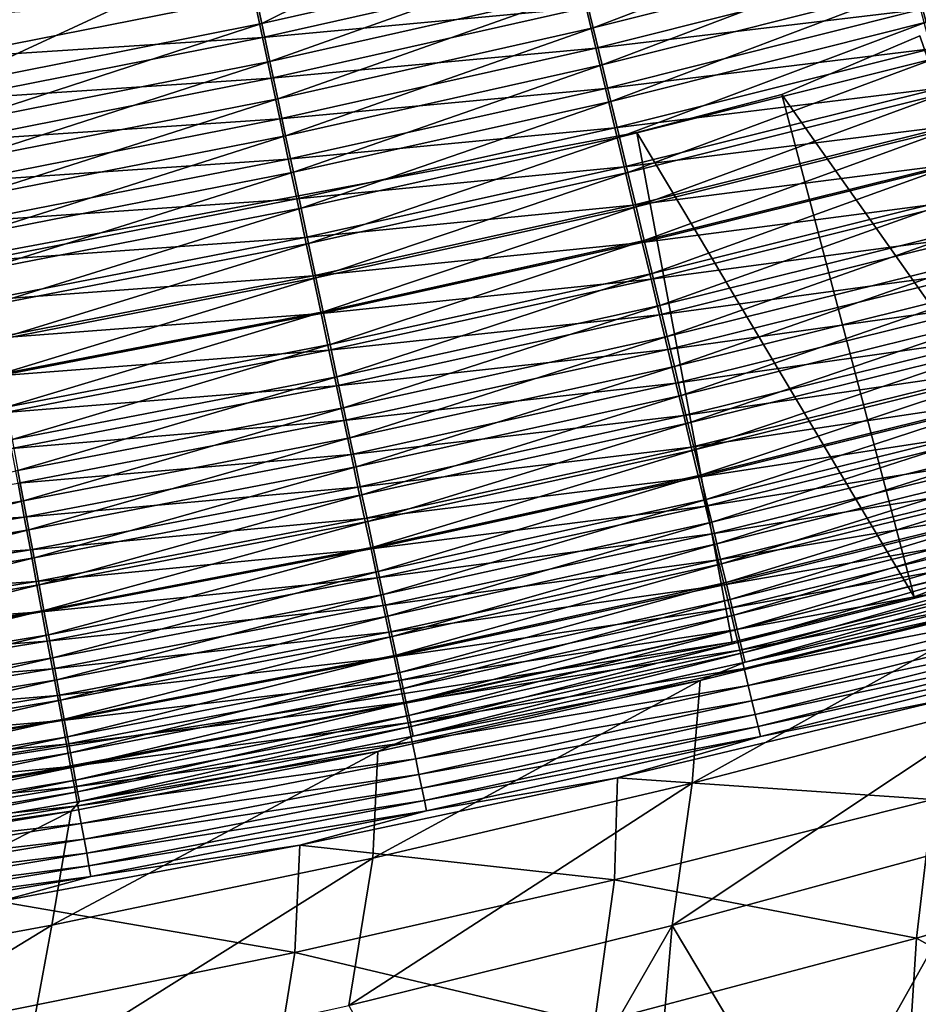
# Model space of a CAD drawing. Header units: metres. Extents: x 0 to 1400, y -1400 to 0.
# Tile 197 of 256: x 758 to 793, y -1184 to -1146. Entities that reach past the tile are written whole.
import ezdxf

# ---------------------------------------------------------------- set-up
doc = ezdxf.new("R2010")
doc.units = ezdxf.units.M

msp = doc.modelspace()

# ---------------------------------------------------------------- linework, layer by layer
at = {"layer": 'None'}
for points in [[(766.61615, -1143.67395, -500.347687), (767.240845, -1146.612793, -499.956757), (778.623962, -1140.94812, -500.346313)], [(767.240845, -1146.612793, -499.956757), (779.327759, -1143.885132, -499.951324), (778.623962, -1140.94812, -500.346313)], [(792.86499, -1146.563477, -498.365387), (804.532776, -1141.798828, -498.84137), (792.490417, -1145.160034, -498.857117)], [(780.022095, -1146.782715, -499.296692), (791.726257, -1142.296997, -499.647949), (779.676514, -1145.340454, -499.656219)], [(780.022095, -1146.782715, -499.296692), (792.110596, -1143.736816, -499.284821), (791.726257, -1142.296997, -499.647949)], [(754.539978, -1146.084106, -500.34903), (755.085632, -1149.022339, -499.962219), (766.61615, -1143.67395, -500.347687)], [(755.085632, -1149.022339, -499.962219), (767.240845, -1146.612793, -499.956757), (766.61615, -1143.67395, -500.347687)], [(767.240845, -1146.612793, -499.956757), (767.550476, -1148.069092, -499.664642), (779.327759, -1143.885132, -499.951324)], [(767.550476, -1148.069092, -499.664642), (779.676514, -1145.340454, -499.656219), (779.327759, -1143.885132, -499.951324)], [(780.363708, -1148.208374, -498.87323), (792.110596, -1143.736816, -499.284821), (780.022095, -1146.782715, -499.296692)], [(780.363708, -1148.208374, -498.87323), (792.490417, -1145.160034, -498.857117), (792.110596, -1143.736816, -499.284821)], [(766.928406, -1145.552124, -503.157959), (779.365906, -1144.418091, -502.904266), (767.266418, -1147.143677, -502.910187)], [(767.266418, -1147.143677, -502.910187), (779.365906, -1144.418091, -502.904266), (779.74408, -1145.997803, -502.583496)], [(779.74408, -1145.997803, -502.583496), (792.226746, -1144.518677, -502.179871), (780.118896, -1147.563232, -502.19278)], [(780.118896, -1147.563232, -502.19278), (792.226746, -1144.518677, -502.179871), (792.638733, -1146.063477, -501.71521)], [(780.700623, -1149.61438, -498.386322), (792.490417, -1145.160034, -498.857117), (780.363708, -1148.208374, -498.87323)], [(780.700623, -1149.61438, -498.386322), (792.86499, -1146.563477, -498.365387), (792.490417, -1145.160034, -498.857117)], [(754.50708, -1146.361328, -503.337006), (766.928406, -1145.552124, -503.157959), (754.803589, -1147.959595, -503.161377)], [(754.803589, -1147.959595, -503.161377), (766.928406, -1145.552124, -503.157959), (767.266418, -1147.143677, -502.910187)], [(767.8573, -1149.512451, -499.308777), (779.676514, -1145.340454, -499.656219), (767.550476, -1148.069092, -499.664642)], [(767.8573, -1149.512451, -499.308777), (780.022095, -1146.782715, -499.296692), (779.676514, -1145.340454, -499.656219)], [(767.266418, -1147.143677, -502.910187), (779.74408, -1145.997803, -502.583496), (767.602112, -1148.724487, -502.592682)], [(767.602112, -1148.724487, -502.592682), (779.74408, -1145.997803, -502.583496), (780.118896, -1147.563232, -502.19278)], [(780.118896, -1147.563232, -502.19278), (792.638733, -1146.063477, -501.71521), (780.48938, -1149.11084, -501.732727)], [(780.48938, -1149.11084, -501.732727), (792.638733, -1146.063477, -501.71521), (793.044983, -1147.586792, -501.18103)], [(755.085632, -1149.022339, -499.962219), (755.356079, -1150.478516, -499.673187), (767.240845, -1146.612793, -499.956757)], [(755.356079, -1150.478516, -499.673187), (767.550476, -1148.069092, -499.664642), (767.240845, -1146.612793, -499.956757)], [(781.032043, -1150.997559, -497.836609), (792.86499, -1146.563477, -498.365387), (780.700623, -1149.61438, -498.386322)], [(781.032043, -1150.997559, -497.836609), (793.233398, -1147.943726, -497.810211), (792.86499, -1146.563477, -498.365387)], [(768.160645, -1150.939453, -498.889618), (780.022095, -1146.782715, -499.296692), (767.8573, -1149.512451, -499.308777)], [(768.160645, -1150.939453, -498.889618), (780.363708, -1148.208374, -498.87323), (780.022095, -1146.782715, -499.296692)], [(754.803589, -1147.959595, -503.161377), (767.266418, -1147.143677, -502.910187), (755.098755, -1149.550781, -502.916199)], [(755.098755, -1149.550781, -502.916199), (767.266418, -1147.143677, -502.910187), (767.602112, -1148.724487, -502.592682)], [(767.602112, -1148.724487, -502.592682), (780.118896, -1147.563232, -502.19278), (767.934814, -1150.291138, -502.205963)], [(767.934814, -1150.291138, -502.205963), (780.118896, -1147.563232, -502.19278), (780.48938, -1149.11084, -501.732727)], [(780.48938, -1149.11084, -501.732727), (793.044983, -1147.586792, -501.18103), (780.854797, -1150.636963, -501.203796)], [(793.044983, -1147.586792, -501.18103), (793.444519, -1149.085083, -500.578064), (780.854797, -1150.636963, -501.203796)], [(755.624084, -1151.921753, -499.321045), (767.550476, -1148.069092, -499.664642), (755.356079, -1150.478516, -499.673187)], [(755.624084, -1151.921753, -499.321045), (767.8573, -1149.512451, -499.308777), (767.550476, -1148.069092, -499.664642)], [(768.459839, -1152.346924, -498.407623), (780.363708, -1148.208374, -498.87323), (768.160645, -1150.939453, -498.889618)], [(768.459839, -1152.346924, -498.407623), (780.700623, -1149.61438, -498.386322), (780.363708, -1148.208374, -498.87323)], [(781.357361, -1152.355469, -497.225403), (793.233398, -1147.943726, -497.810211), (781.032043, -1150.997559, -497.836609)], [(781.357361, -1152.355469, -497.225403), (793.59491, -1149.298584, -497.193024), (793.233398, -1147.943726, -497.810211)], [(755.098755, -1149.550781, -502.916199), (767.602112, -1148.724487, -502.592682), (755.391968, -1151.131348, -502.60202)], [(755.391968, -1151.131348, -502.60202), (767.602112, -1148.724487, -502.592682), (767.934814, -1150.291138, -502.205963)], [(767.934814, -1150.291138, -502.205963), (780.48938, -1149.11084, -501.732727), (768.263794, -1151.840088, -501.750549)], [(768.263794, -1151.840088, -501.750549), (780.48938, -1149.11084, -501.732727), (780.854797, -1150.636963, -501.203796)], [(793.444519, -1149.085083, -500.578064), (781.214172, -1152.138306, -500.60675), (780.854797, -1150.636963, -501.203796)], [(793.83667, -1150.555542, -499.907776), (781.214172, -1152.138306, -500.60675), (793.444519, -1149.085083, -500.578064)], [(781.676025, -1153.685791, -496.554199), (793.59491, -1149.298584, -497.193024), (781.357361, -1152.355469, -497.225403)], [(781.676025, -1153.685791, -496.554199), (793.949036, -1150.62561, -496.515228), (793.59491, -1149.298584, -497.193024)], [(755.88916, -1153.348877, -498.906219), (767.8573, -1149.512451, -499.308777), (755.624084, -1151.921753, -499.321045)], [(755.88916, -1153.348877, -498.906219), (768.160645, -1150.939453, -498.889618), (767.8573, -1149.512451, -499.308777)], [(768.754211, -1153.731812, -497.863434), (780.700623, -1149.61438, -498.386322), (768.459839, -1152.346924, -498.407623)], [(768.754211, -1153.731812, -497.863434), (781.032043, -1150.997559, -497.836609), (780.700623, -1149.61438, -498.386322)], [(755.391968, -1151.131348, -502.60202), (767.934814, -1150.291138, -502.205963), (755.682617, -1152.697998, -502.21936)], [(755.682617, -1152.697998, -502.21936), (767.934814, -1150.291138, -502.205963), (768.263794, -1151.840088, -501.750549)], [(768.263794, -1151.840088, -501.750549), (780.854797, -1150.636963, -501.203796), (768.588257, -1153.367798, -501.22699)], [(780.854797, -1150.636963, -501.203796), (781.214172, -1152.138306, -500.60675), (768.588257, -1153.367798, -501.22699)], [(793.83667, -1150.555542, -499.907776), (781.567017, -1153.612183, -499.942993), (781.214172, -1152.138306, -500.60675)], [(794.220703, -1151.99585, -499.171814), (781.567017, -1153.612183, -499.942993), (793.83667, -1150.555542, -499.907776)], [(781.987549, -1154.986084, -495.824463), (793.949036, -1150.62561, -496.515228), (781.676025, -1153.685791, -496.554199)], [(781.987549, -1154.986084, -495.824463), (794.295044, -1151.922363, -495.778442), (793.949036, -1150.62561, -496.515228)], [(756.150574, -1154.756714, -498.42923), (768.160645, -1150.939453, -498.889618), (755.88916, -1153.348877, -498.906219)], [(756.150574, -1154.756714, -498.42923), (768.459839, -1152.346924, -498.407623), (768.160645, -1150.939453, -498.889618)], [(769.043213, -1155.091675, -497.258362), (781.032043, -1150.997559, -497.836609), (768.754211, -1153.731812, -497.863434)], [(769.043213, -1155.091675, -497.258362), (781.357361, -1152.355469, -497.225403), (781.032043, -1150.997559, -497.836609)], [(755.682617, -1152.697998, -502.21936), (768.263794, -1151.840088, -501.750549), (755.969971, -1154.24707, -501.768677)], [(755.969971, -1154.24707, -501.768677), (768.263794, -1151.840088, -501.750549), (768.588257, -1153.367798, -501.22699)], [(794.220703, -1151.99585, -499.171814), (781.912598, -1155.05603, -499.214142), (781.567017, -1153.612183, -499.942993)], [(794.595947, -1153.40332, -498.371765), (781.912598, -1155.05603, -499.214142), (794.220703, -1151.99585, -499.171814)], [(782.291321, -1156.25415, -495.037659), (794.295044, -1151.922363, -495.778442), (781.987549, -1154.986084, -495.824463)], [(782.291321, -1156.25415, -495.037659), (794.632385, -1153.186646, -494.9841), (794.295044, -1151.922363, -495.778442)], [(756.407898, -1156.142212, -497.890686), (768.459839, -1152.346924, -498.407623), (756.150574, -1154.756714, -498.42923)], [(756.407898, -1156.142212, -497.890686), (768.754211, -1153.731812, -497.863434), (768.459839, -1152.346924, -498.407623)], [(781.214172, -1152.138306, -500.60675), (768.907471, -1154.870972, -500.635956), (768.588257, -1153.367798, -501.22699)], [(781.567017, -1153.612183, -499.942993), (768.907471, -1154.870972, -500.635956), (781.214172, -1152.138306, -500.60675)], [(769.326416, -1156.424194, -496.593842), (781.357361, -1152.355469, -497.225403), (769.043213, -1155.091675, -497.258362)], [(769.326416, -1156.424194, -496.593842), (781.676025, -1153.685791, -496.554199), (781.357361, -1152.355469, -497.225403)], [(756.253479, -1155.775146, -501.250549), (755.969971, -1154.24707, -501.768677), (768.588257, -1153.367798, -501.22699)], [(768.588257, -1153.367798, -501.22699), (768.907471, -1154.870972, -500.635956), (756.253479, -1155.775146, -501.250549)], [(794.595947, -1153.40332, -498.371765), (782.250427, -1156.467285, -498.421753), (781.912598, -1155.05603, -499.214142)], [(794.961792, -1154.775513, -497.509308), (782.250427, -1156.467285, -498.421753), (794.595947, -1153.40332, -498.371765)], [(782.586792, -1157.487671, -494.195313), (794.632385, -1153.186646, -494.9841), (782.291321, -1156.25415, -495.037659)], [(782.586792, -1157.487671, -494.195313), (794.960388, -1154.416016, -494.133728), (794.632385, -1153.186646, -494.9841)], [(756.660583, -1157.502808, -497.291809), (768.754211, -1153.731812, -497.863434), (756.407898, -1156.142212, -497.890686)], [(756.660583, -1157.502808, -497.291809), (769.043213, -1155.091675, -497.258362), (768.754211, -1153.731812, -497.863434)], [(781.567017, -1153.612183, -499.942993), (769.220886, -1156.346924, -499.978851), (768.907471, -1154.870972, -500.635956)], [(781.912598, -1155.05603, -499.214142), (769.220886, -1156.346924, -499.978851), (781.567017, -1153.612183, -499.942993)], [(769.603333, -1157.726929, -495.871307), (781.676025, -1153.685791, -496.554199), (769.326416, -1156.424194, -496.593842)], [(769.603333, -1157.726929, -495.871307), (781.987549, -1154.986084, -495.824463), (781.676025, -1153.685791, -496.554199)], [(782.873413, -1158.684326, -493.298889), (794.960388, -1154.416016, -494.133728), (782.586792, -1157.487671, -494.195313)], [(782.873413, -1158.684326, -493.298889), (795.278442, -1155.608398, -493.228821), (794.960388, -1154.416016, -494.133728)], [(768.907471, -1154.870972, -500.635956), (756.53241, -1157.278931, -500.665619), (756.253479, -1155.775146, -501.250549)], [(769.220886, -1156.346924, -499.978851), (756.53241, -1157.278931, -500.665619), (768.907471, -1154.870972, -500.635956)], [(769.873413, -1158.997803, -495.092224), (781.987549, -1154.986084, -495.824463), (769.603333, -1157.726929, -495.871307)], [(769.873413, -1158.997803, -495.092224), (782.291321, -1156.25415, -495.037659), (781.987549, -1154.986084, -495.824463)], [(794.961792, -1154.775513, -497.509308), (782.579834, -1157.843628, -497.567505), (782.250427, -1156.467285, -498.421753)], [(795.317505, -1156.109985, -496.58606), (782.579834, -1157.843628, -497.567505), (794.961792, -1154.775513, -497.509308)], [(756.908203, -1158.836426, -496.634064), (769.043213, -1155.091675, -497.258362), (756.660583, -1157.502808, -497.291809)], [(756.908203, -1158.836426, -496.634064), (769.326416, -1156.424194, -496.593842), (769.043213, -1155.091675, -497.258362)], [(781.912598, -1155.05603, -499.214142), (769.527954, -1157.793213, -499.257233), (769.220886, -1156.346924, -499.978851)], [(782.250427, -1156.467285, -498.421753), (769.527954, -1157.793213, -499.257233), (781.912598, -1155.05603, -499.214142)], [(783.150574, -1159.841797, -492.349823), (795.278442, -1155.608398, -493.228821), (782.873413, -1158.684326, -493.298889)], [(783.150574, -1159.841797, -492.349823), (795.585876, -1156.761108, -492.270935), (795.278442, -1155.608398, -493.228821)], [(795.317505, -1156.109985, -496.58606), (782.900269, -1159.182495, -496.652985), (782.579834, -1157.843628, -497.567505)], [(795.662476, -1157.403931, -495.603668), (782.900269, -1159.182495, -496.652985), (795.317505, -1156.109985, -496.58606)], [(769.220886, -1156.346924, -499.978851), (756.806396, -1158.755737, -500.015259), (756.53241, -1157.278931, -500.665619)], [(769.527954, -1157.793213, -499.257233), (756.806396, -1158.755737, -500.015259), (769.220886, -1156.346924, -499.978851)], [(757.150391, -1160.140747, -495.918854), (769.326416, -1156.424194, -496.593842), (756.908203, -1158.836426, -496.634064)], [(757.150391, -1160.140747, -495.918854), (769.603333, -1157.726929, -495.871307), (769.326416, -1156.424194, -496.593842)], [(782.250427, -1156.467285, -498.421753), (769.828186, -1159.207275, -498.472687), (769.527954, -1157.793213, -499.257233)], [(782.579834, -1157.843628, -497.567505), (769.828186, -1159.207275, -498.472687), (782.250427, -1156.467285, -498.421753)], [(770.136169, -1160.234497, -494.258026), (782.291321, -1156.25415, -495.037659), (769.873413, -1158.997803, -495.092224)], [(770.136169, -1160.234497, -494.258026), (782.586792, -1157.487671, -494.195313), (782.291321, -1156.25415, -495.037659)], [(783.150574, -1159.841797, -492.349823), (783.417847, -1160.957886, -491.349762), (795.585876, -1156.761108, -492.270935)], [(783.417847, -1160.957886, -491.349762), (795.882202, -1157.872192, -491.261658), (795.585876, -1156.761108, -492.270935)], [(770.391174, -1161.43457, -493.370209), (782.586792, -1157.487671, -494.195313), (770.136169, -1160.234497, -494.258026)], [(770.391174, -1161.43457, -493.370209), (782.873413, -1158.684326, -493.298889), (782.586792, -1157.487671, -494.195313)], [(795.662476, -1157.403931, -495.603668), (783.21106, -1160.481201, -495.679779), (782.900269, -1159.182495, -496.652985)], [(795.995911, -1158.655151, -494.563812), (783.21106, -1160.481201, -495.679779), (795.662476, -1157.403931, -495.603668)], [(769.527954, -1157.793213, -499.257233), (757.07489, -1160.203247, -499.301025), (756.806396, -1158.755737, -500.015259)], [(769.828186, -1159.207275, -498.472687), (757.07489, -1160.203247, -499.301025), (769.527954, -1157.793213, -499.257233)], [(757.386658, -1161.41333, -495.147583), (769.603333, -1157.726929, -495.871307), (757.150391, -1160.140747, -495.918854)], [(757.386658, -1161.41333, -495.147583), (769.873413, -1158.997803, -495.092224), (769.603333, -1157.726929, -495.871307)], [(782.579834, -1157.843628, -497.567505), (770.121094, -1160.586548, -497.626801), (769.828186, -1159.207275, -498.472687)], [(782.900269, -1159.182495, -496.652985), (770.121094, -1160.586548, -497.626801), (782.579834, -1157.843628, -497.567505)], [(783.417847, -1160.957886, -491.349762), (783.674683, -1162.03064, -490.300629), (795.882202, -1157.872192, -491.261658)], [(783.674683, -1162.03064, -490.300629), (796.16687, -1158.939453, -490.202972), (795.882202, -1157.872192, -491.261658)], [(770.637939, -1162.595825, -492.430176), (782.873413, -1158.684326, -493.298889), (770.391174, -1161.43457, -493.370209)], [(770.637939, -1162.595825, -492.430176), (783.150574, -1159.841797, -492.349823), (782.873413, -1158.684326, -493.298889)], [(795.995911, -1158.655151, -494.563812), (783.511658, -1161.737427, -494.649475), (783.21106, -1160.481201, -495.679779)], [(796.317261, -1159.860962, -493.46817), (783.511658, -1161.737427, -494.649475), (795.995911, -1158.655151, -494.563812)], [(769.828186, -1159.207275, -498.472687), (757.337463, -1161.618774, -498.524414), (757.07489, -1160.203247, -499.301025)], [(770.121094, -1160.586548, -497.626801), (757.337463, -1161.618774, -498.524414), (769.828186, -1159.207275, -498.472687)], [(757.616699, -1162.6521, -494.321716), (769.873413, -1158.997803, -495.092224), (757.386658, -1161.41333, -495.147583)], [(757.616699, -1162.6521, -494.321716), (770.136169, -1160.234497, -494.258026), (769.873413, -1158.997803, -495.092224)], [(782.900269, -1159.182495, -496.652985), (770.406006, -1161.928711, -496.72113), (770.121094, -1160.586548, -497.626801)], [(783.21106, -1160.481201, -495.679779), (770.406006, -1161.928711, -496.72113), (782.900269, -1159.182495, -496.652985)], [(783.674683, -1162.03064, -490.300629), (783.920654, -1163.058228, -489.204529), (796.16687, -1158.939453, -490.202972)], [(783.920654, -1163.058228, -489.204529), (796.43927, -1159.961304, -489.097046), (796.16687, -1158.939453, -490.202972)], [(770.637939, -1162.595825, -492.430176), (770.875916, -1163.715942, -491.439514), (783.150574, -1159.841797, -492.349823)], [(770.875916, -1163.715942, -491.439514), (783.417847, -1160.957886, -491.349762), (783.150574, -1159.841797, -492.349823)], [(796.317261, -1159.860962, -493.46817), (783.801453, -1162.94873, -493.563843), (783.511658, -1161.737427, -494.649475)], [(796.625977, -1161.019287, -492.31897), (783.801453, -1162.94873, -493.563843), (796.317261, -1159.860962, -493.46817)], [(783.920654, -1163.058228, -489.204529), (784.155334, -1164.038696, -488.063507), (796.43927, -1159.961304, -489.097046)], [(784.155334, -1164.038696, -488.063507), (796.699097, -1160.935913, -487.945953), (796.43927, -1159.961304, -489.097046)], [(757.839966, -1163.854614, -493.442627), (770.136169, -1160.234497, -494.258026), (757.616699, -1162.6521, -494.321716)], [(757.839966, -1163.854614, -493.442627), (770.391174, -1161.43457, -493.370209), (770.136169, -1160.234497, -494.258026)], [(770.121094, -1160.586548, -497.626801), (757.593628, -1163, -497.687012), (757.337463, -1161.618774, -498.524414)], [(770.406006, -1161.928711, -496.72113), (757.593628, -1163, -497.687012), (770.121094, -1160.586548, -497.626801)], [(783.21106, -1160.481201, -495.679779), (770.682556, -1163.231201, -495.757263), (770.406006, -1161.928711, -496.72113)], [(783.511658, -1161.737427, -494.649475), (770.682556, -1163.231201, -495.757263), (783.21106, -1160.481201, -495.679779)], [(770.875916, -1163.715942, -491.439514), (771.104736, -1164.793213, -490.400116), (783.417847, -1160.957886, -491.349762)], [(771.104736, -1164.793213, -490.400116), (783.674683, -1162.03064, -490.300629), (783.417847, -1160.957886, -491.349762)], [(796.625977, -1161.019287, -492.31897), (784.080017, -1164.112915, -492.424988), (783.801453, -1162.94873, -493.563843)], [(796.921448, -1162.128296, -491.118469), (784.080017, -1164.112915, -492.424988), (796.625977, -1161.019287, -492.31897)], [(784.155334, -1164.038696, -488.063507), (784.378357, -1164.970459, -486.879669), (796.699097, -1160.935913, -487.945953)], [(784.378357, -1164.970459, -486.879669), (796.94574, -1161.861206, -486.751831), (796.699097, -1160.935913, -487.945953)], [(758.05603, -1165.018677, -492.511749), (770.391174, -1161.43457, -493.370209), (757.839966, -1163.854614, -493.442627)], [(758.05603, -1165.018677, -492.511749), (770.637939, -1162.595825, -492.430176), (770.391174, -1161.43457, -493.370209)], [(783.511658, -1161.737427, -494.649475), (770.950073, -1164.491455, -494.736786), (770.682556, -1163.231201, -495.757263)], [(783.801453, -1162.94873, -493.563843), (770.950073, -1164.491455, -494.736786), (783.511658, -1161.737427, -494.649475)], [(784.378357, -1164.970459, -486.879669), (784.589172, -1165.851563, -485.65509), (796.94574, -1161.861206, -486.751831)], [(784.589172, -1165.851563, -485.65509), (797.178711, -1162.735474, -485.516785), (796.94574, -1161.861206, -486.751831)], [(770.406006, -1161.928711, -496.72113), (757.843018, -1164.344482, -496.790344), (757.593628, -1163, -497.687012)], [(770.682556, -1163.231201, -495.757263), (757.843018, -1164.344482, -496.790344), (770.406006, -1161.928711, -496.72113)], [(771.104736, -1164.793213, -490.400116), (771.324036, -1165.825684, -489.314026), (783.674683, -1162.03064, -490.300629)], [(771.324036, -1165.825684, -489.314026), (783.920654, -1163.058228, -489.204529), (783.674683, -1162.03064, -490.300629)], [(796.921448, -1162.128296, -491.118469), (784.346741, -1165.228149, -491.235168), (784.080017, -1164.112915, -492.424988)], [(797.203186, -1163.186035, -489.869019), (784.346741, -1165.228149, -491.235168), (796.921448, -1162.128296, -491.118469)], [(758.05603, -1165.018677, -492.511749), (758.264587, -1166.142212, -491.530609), (770.637939, -1162.595825, -492.430176)], [(758.264587, -1166.142212, -491.530609), (770.875916, -1163.715942, -491.439514), (770.637939, -1162.595825, -492.430176)], [(783.801453, -1162.94873, -493.563843), (771.20813, -1165.707275, -493.661316), (770.950073, -1164.491455, -494.736786)], [(784.080017, -1164.112915, -492.424988), (771.20813, -1165.707275, -493.661316), (783.801453, -1162.94873, -493.563843)], [(784.589172, -1165.851563, -485.65509), (784.787415, -1166.680176, -484.391815), (797.178711, -1162.735474, -485.516785)], [(784.787415, -1166.680176, -484.391815), (797.397522, -1163.557007, -484.24292), (797.178711, -1162.735474, -485.516785)], [(770.682556, -1163.231201, -495.757263), (758.085022, -1165.649658, -495.835968), (757.843018, -1164.344482, -496.790344)], [(770.950073, -1164.491455, -494.736786), (758.085022, -1165.649658, -495.835968), (770.682556, -1163.231201, -495.757263)], [(771.324036, -1165.825684, -489.314026), (771.533447, -1166.811646, -488.183289), (783.920654, -1163.058228, -489.204529)], [(771.533447, -1166.811646, -488.183289), (784.155334, -1164.038696, -488.063507), (783.920654, -1163.058228, -489.204529)], [(797.203186, -1163.186035, -489.869019), (784.601257, -1166.292358, -489.996674), (784.346741, -1165.228149, -491.235168)], [(797.470642, -1164.190308, -488.572876), (784.601257, -1166.292358, -489.996674), (797.203186, -1163.186035, -489.869019)], [(758.264587, -1166.142212, -491.530609), (758.465271, -1167.223145, -490.501099), (770.875916, -1163.715942, -491.439514)], [(758.465271, -1167.223145, -490.501099), (771.104736, -1164.793213, -490.400116), (770.875916, -1163.715942, -491.439514)], [(784.787415, -1166.680176, -484.391815), (784.972595, -1167.454468, -483.091949), (797.397522, -1163.557007, -484.24292)], [(797.397522, -1163.557007, -484.24292), (784.972595, -1167.454468, -483.091949), (797.601746, -1164.32373, -482.932373)], [(745.413147, -1167.106445, -492.59433), (758.05603, -1165.018677, -492.511749), (757.839966, -1163.854614, -493.442627)], [(784.080017, -1164.112915, -492.424988), (771.456299, -1166.876465, -492.53302), (771.20813, -1165.707275, -493.661316)], [(784.346741, -1165.228149, -491.235168), (771.456299, -1166.876465, -492.53302), (784.080017, -1164.112915, -492.424988)], [(771.533447, -1166.811646, -488.183289), (771.732544, -1167.749023, -487.009979), (784.155334, -1164.038696, -488.063507)], [(771.732544, -1167.749023, -487.009979), (784.378357, -1164.970459, -486.879669), (784.155334, -1164.038696, -488.063507)], [(758.085022, -1165.649658, -495.835968), (745.21936, -1166.425537, -496.860443), (757.843018, -1164.344482, -496.790344)], [(770.950073, -1164.491455, -494.736786), (758.319336, -1166.913086, -494.825409), (758.085022, -1165.649658, -495.835968)], [(771.20813, -1165.707275, -493.661316), (758.319336, -1166.913086, -494.825409), (770.950073, -1164.491455, -494.736786)], [(784.601257, -1166.292358, -489.996674), (797.470642, -1164.190308, -488.572876), (784.843079, -1167.303589, -488.7117)], [(784.843079, -1167.303589, -488.7117), (797.470642, -1164.190308, -488.572876), (797.723328, -1165.13916, -487.232361)], [(797.601746, -1164.32373, -482.932373), (784.972595, -1167.454468, -483.091949), (785.144348, -1168.172852, -481.757721)], [(797.601746, -1164.32373, -482.932373), (785.144348, -1168.172852, -481.757721), (797.790894, -1165.03418, -481.587433)], [(758.465271, -1167.223145, -490.501099), (758.657654, -1168.259766, -489.425232), (771.104736, -1164.793213, -490.400116)], [(758.657654, -1168.259766, -489.425232), (771.324036, -1165.825684, -489.314026), (771.104736, -1164.793213, -490.400116)], [(745.413147, -1167.106445, -492.59433), (745.592102, -1168.2323, -491.622864), (758.05603, -1165.018677, -492.511749)], [(745.592102, -1168.2323, -491.622864), (758.264587, -1166.142212, -491.530609), (758.05603, -1165.018677, -492.511749)], [(784.346741, -1165.228149, -491.235168), (771.694092, -1167.996948, -491.354095), (771.456299, -1166.876465, -492.53302)], [(784.601257, -1166.292358, -489.996674), (771.694092, -1167.996948, -491.354095), (784.346741, -1165.228149, -491.235168)], [(771.732544, -1167.749023, -487.009979), (771.920898, -1168.636353, -485.796051), (784.378357, -1164.970459, -486.879669)], [(771.920898, -1168.636353, -485.796051), (784.589172, -1165.851563, -485.65509), (784.378357, -1164.970459, -486.879669)], [(797.723328, -1165.13916, -487.232361), (785.071716, -1168.259766, -487.382507), (784.843079, -1167.303589, -488.7117)], [(797.960632, -1166.03064, -485.849731), (785.071716, -1168.259766, -487.382507), (797.723328, -1165.13916, -487.232361)], [(797.790894, -1165.03418, -481.587433), (785.144348, -1168.172852, -481.757721), (785.302307, -1168.833984, -480.392212)], [(797.790894, -1165.03418, -481.587433), (785.302307, -1168.833984, -480.392212), (797.964661, -1165.68689, -480.211212)], [(758.085022, -1165.649658, -495.835968), (745.426819, -1167.732422, -495.91568), (745.21936, -1166.425537, -496.860443)], [(758.319336, -1166.913086, -494.825409), (745.426819, -1167.732422, -495.91568), (758.085022, -1165.649658, -495.835968)], [(797.964661, -1165.68689, -480.211212), (785.302307, -1168.833984, -480.392212), (785.44635, -1169.436768, -478.998627)], [(797.964661, -1165.68689, -480.211212), (785.44635, -1169.436768, -478.998627), (798.122681, -1166.281128, -478.806976)], [(771.20813, -1165.707275, -493.661316), (758.545471, -1168.132446, -493.760315), (758.319336, -1166.913086, -494.825409)], [(771.456299, -1166.876465, -492.53302), (758.545471, -1168.132446, -493.760315), (771.20813, -1165.707275, -493.661316)], [(758.657654, -1168.259766, -489.425232), (758.841492, -1169.250244, -488.304962), (771.324036, -1165.825684, -489.314026)], [(758.841492, -1169.250244, -488.304962), (771.533447, -1166.811646, -488.183289), (771.324036, -1165.825684, -489.314026)], [(771.920898, -1168.636353, -485.796051), (772.098206, -1169.471558, -484.54361), (784.589172, -1165.851563, -485.65509)], [(772.098206, -1169.471558, -484.54361), (784.787415, -1166.680176, -484.391815), (784.589172, -1165.851563, -485.65509)], [(797.960632, -1166.03064, -485.849731), (785.286682, -1169.159058, -486.011383), (785.071716, -1168.259766, -487.382507)], [(798.182129, -1166.862793, -484.427338), (785.286682, -1169.159058, -486.011383), (797.960632, -1166.03064, -485.849731)], [(745.592102, -1168.2323, -491.622864), (745.764404, -1169.316162, -490.603394), (758.264587, -1166.142212, -491.530609)], [(745.764404, -1169.316162, -490.603394), (758.465271, -1167.223145, -490.501099), (758.264587, -1166.142212, -491.530609)], [(771.694092, -1167.996948, -491.354095), (784.601257, -1166.292358, -489.996674), (771.921143, -1169.066895, -490.12674)], [(771.921143, -1169.066895, -490.12674), (784.601257, -1166.292358, -489.996674), (784.843079, -1167.303589, -488.7117)], [(798.122681, -1166.281128, -478.806976), (785.44635, -1169.436768, -478.998627), (785.576172, -1169.980347, -477.5802)], [(798.122681, -1166.281128, -478.806976), (785.576172, -1169.980347, -477.5802), (798.264832, -1166.815674, -477.377991)], [(758.841492, -1169.250244, -488.304962), (759.016418, -1170.192749, -487.142334), (771.533447, -1166.811646, -488.183289)], [(759.016418, -1170.192749, -487.142334), (771.732544, -1167.749023, -487.009979), (771.533447, -1166.811646, -488.183289)], [(772.098206, -1169.471558, -484.54361), (772.264038, -1170.252808, -483.254639), (784.787415, -1166.680176, -484.391815)], [(772.264038, -1170.252808, -483.254639), (784.972595, -1167.454468, -483.091949), (784.787415, -1166.680176, -484.391815)], [(798.264832, -1166.815674, -477.377991), (785.576172, -1169.980347, -477.5802), (785.691528, -1170.463501, -476.140137)], [(798.264832, -1166.815674, -477.377991), (785.691528, -1170.463501, -476.140137), (798.390747, -1167.289551, -475.927582)], [(758.319336, -1166.913086, -494.825409), (745.627747, -1168.997925, -494.915192), (745.426819, -1167.732422, -495.91568)], [(758.545471, -1168.132446, -493.760315), (745.627747, -1168.997925, -494.915192), (758.319336, -1166.913086, -494.825409)], [(771.456299, -1166.876465, -492.53302), (758.763, -1169.305542, -492.642761), (758.545471, -1168.132446, -493.760315)], [(771.694092, -1167.996948, -491.354095), (758.763, -1169.305542, -492.642761), (771.456299, -1166.876465, -492.53302)], [(798.182129, -1166.862793, -484.427338), (785.487488, -1169.99939, -484.600555), (785.286682, -1169.159058, -486.011383)], [(798.387268, -1167.633789, -482.967651), (785.487488, -1169.99939, -484.600555), (798.182129, -1166.862793, -484.427338)], [(745.764404, -1169.316162, -490.603394), (745.929688, -1170.356079, -489.537872), (758.465271, -1167.223145, -490.501099)], [(745.929688, -1170.356079, -489.537872), (758.657654, -1168.259766, -489.425232), (758.465271, -1167.223145, -490.501099)], [(784.843079, -1167.303589, -488.7117), (772.136963, -1170.084351, -488.853149), (771.921143, -1169.066895, -490.12674)], [(785.071716, -1168.259766, -487.382507), (772.136963, -1170.084351, -488.853149), (784.843079, -1167.303589, -488.7117)], [(772.264038, -1170.252808, -483.254639), (772.41803, -1170.978638, -481.931396), (784.972595, -1167.454468, -483.091949)], [(784.972595, -1167.454468, -483.091949), (772.41803, -1170.978638, -481.931396), (785.144348, -1168.172852, -481.757721)], [(798.390747, -1167.289551, -475.927582), (785.691528, -1170.463501, -476.140137), (785.792114, -1170.885376, -474.681702)], [(798.390747, -1167.289551, -475.927582), (785.792114, -1170.885376, -474.681702), (798.500122, -1167.701538, -474.459015)], [(759.016418, -1170.192749, -487.142334), (759.182068, -1171.085449, -485.939301), (771.732544, -1167.749023, -487.009979)], [(759.182068, -1171.085449, -485.939301), (771.920898, -1168.636353, -485.796051), (771.732544, -1167.749023, -487.009979)], [(785.487488, -1169.99939, -484.600555), (798.387268, -1167.633789, -482.967651), (785.673767, -1170.778931, -483.152496)], [(785.673767, -1170.778931, -483.152496), (798.387268, -1167.633789, -482.967651), (798.575684, -1168.342285, -481.473999)], [(798.500122, -1167.701538, -474.459015), (785.792114, -1170.885376, -474.681702), (785.877747, -1171.244751, -473.208099)], [(798.500122, -1167.701538, -474.459015), (785.877747, -1171.244751, -473.208099), (798.592712, -1168.050903, -472.975555)], [(758.545471, -1168.132446, -493.760315), (745.821716, -1170.219849, -493.860596), (745.627747, -1168.997925, -494.915192)], [(758.763, -1169.305542, -492.642761), (745.821716, -1170.219849, -493.860596), (758.545471, -1168.132446, -493.760315)], [(745.929688, -1170.356079, -489.537872), (746.087708, -1171.350342, -488.428223), (758.657654, -1168.259766, -489.425232)], [(746.087708, -1171.350342, -488.428223), (758.841492, -1169.250244, -488.304962), (758.657654, -1168.259766, -489.425232)], [(758.763, -1169.305542, -492.642761), (771.694092, -1167.996948, -491.354095), (758.971619, -1170.430542, -491.474884)], [(758.971619, -1170.430542, -491.474884), (771.694092, -1167.996948, -491.354095), (771.921143, -1169.066895, -490.12674)], [(785.071716, -1168.259766, -487.382507), (772.341248, -1171.047241, -487.535553), (772.136963, -1170.084351, -488.853149)], [(785.286682, -1169.159058, -486.011383), (772.341248, -1171.047241, -487.535553), (785.071716, -1168.259766, -487.382507)], [(785.144348, -1168.172852, -481.757721), (772.41803, -1170.978638, -481.931396), (772.559937, -1171.647583, -480.576843)], [(785.144348, -1168.172852, -481.757721), (772.559937, -1171.647583, -480.576843), (785.302307, -1168.833984, -480.392212)], [(798.575684, -1168.342285, -481.473999), (785.845093, -1171.49646, -481.670471), (785.673767, -1170.778931, -483.152496)], [(798.747131, -1168.987183, -479.949982), (785.845093, -1171.49646, -481.670471), (798.575684, -1168.342285, -481.473999)], [(798.592712, -1168.050903, -472.975555), (785.877747, -1171.244751, -473.208099), (796.433105, -1168.914307, -471.517853)], [(759.182068, -1171.085449, -485.939301), (759.338135, -1171.926636, -484.697845), (771.920898, -1168.636353, -485.796051)], [(759.338135, -1171.926636, -484.697845), (772.098206, -1169.471558, -484.54361), (771.920898, -1168.636353, -485.796051)], [(771.921143, -1169.066895, -490.12674), (759.170898, -1171.505493, -490.258881), (758.971619, -1170.430542, -491.474884)], [(772.136963, -1170.084351, -488.853149), (759.170898, -1171.505493, -490.258881), (771.921143, -1169.066895, -490.12674)], [(785.302307, -1168.833984, -480.392212), (772.559937, -1171.647583, -480.576843), (772.689575, -1172.258789, -479.194153)], [(785.302307, -1168.833984, -480.392212), (772.689575, -1172.258789, -479.194153), (785.44635, -1169.436768, -478.998627)], [(796.433105, -1168.914307, -471.517853), (783.836975, -1175.917236, -450.960114), (796.095703, -1172.721191, -451.002655)], [(796.433105, -1168.914307, -471.517853), (784.149231, -1171.949829, -471.753815), (783.836975, -1175.917236, -450.960114)], [(785.877747, -1171.244751, -473.208099), (784.149231, -1171.949829, -471.753815), (796.433105, -1168.914307, -471.517853)], [(798.747131, -1168.987183, -479.949982), (786.001343, -1172.150757, -480.15802), (785.845093, -1171.49646, -481.670471)], [(798.901245, -1169.567261, -478.39917), (786.001343, -1172.150757, -480.15802), (798.747131, -1168.987183, -479.949982)], [(745.821716, -1170.219849, -493.860596), (758.763, -1169.305542, -492.642761), (746.008423, -1171.396118, -492.753906)], [(746.008423, -1171.396118, -492.753906), (758.763, -1169.305542, -492.642761), (758.971619, -1170.430542, -491.474884)], [(746.087708, -1171.350342, -488.428223), (746.238159, -1172.297241, -487.276428), (758.841492, -1169.250244, -488.304962)], [(746.238159, -1172.297241, -487.276428), (759.016418, -1170.192749, -487.142334), (758.841492, -1169.250244, -488.304962)], [(759.338135, -1171.926636, -484.697845), (759.484253, -1172.714355, -483.420013), (772.098206, -1169.471558, -484.54361)], [(759.484253, -1172.714355, -483.420013), (772.264038, -1170.252808, -483.254639), (772.098206, -1169.471558, -484.54361)], [(785.286682, -1169.159058, -486.011383), (772.533508, -1171.953613, -486.176147), (772.341248, -1171.047241, -487.535553)], [(785.487488, -1169.99939, -484.600555), (772.533508, -1171.953613, -486.176147), (785.286682, -1169.159058, -486.011383)], [(785.44635, -1169.436768, -478.998627), (772.689575, -1172.258789, -479.194153), (772.806641, -1172.811035, -477.78653)], [(785.44635, -1169.436768, -478.998627), (772.806641, -1172.811035, -477.78653), (785.576172, -1169.980347, -477.5802)], [(798.901245, -1169.567261, -478.39917), (786.14209, -1172.740601, -478.618622), (786.001343, -1172.150757, -480.15802)], [(799.037842, -1170.081543, -476.825073), (786.14209, -1172.740601, -478.618622), (798.901245, -1169.567261, -478.39917)], [(746.238159, -1172.297241, -487.276428), (746.380798, -1173.194702, -486.084412), (759.016418, -1170.192749, -487.142334)], [(746.380798, -1173.194702, -486.084412), (759.182068, -1171.085449, -485.939301), (759.016418, -1170.192749, -487.142334)], [(772.136963, -1170.084351, -488.853149), (759.360535, -1172.528442, -488.996887), (759.170898, -1171.505493, -490.258881)], [(772.341248, -1171.047241, -487.535553), (759.360535, -1172.528442, -488.996887), (772.136963, -1170.084351, -488.853149)], [(772.533508, -1171.953613, -486.176147), (785.487488, -1169.99939, -484.600555), (772.713318, -1172.801636, -484.777161)], [(772.713318, -1172.801636, -484.777161), (785.487488, -1169.99939, -484.600555), (785.673767, -1170.778931, -483.152496)], [(785.576172, -1169.980347, -477.5802), (772.806641, -1172.811035, -477.78653), (772.911011, -1173.303345, -476.357086)], [(785.576172, -1169.980347, -477.5802), (772.911011, -1173.303345, -476.357086), (785.691528, -1170.463501, -476.140137)], [(786.14209, -1172.740601, -478.618622), (799.037842, -1170.081543, -476.825073), (786.267212, -1173.265137, -477.055756)], [(786.267212, -1173.265137, -477.055756), (799.037842, -1170.081543, -476.825073), (799.156494, -1170.528809, -475.231262)], [(758.971619, -1170.430542, -491.474884), (746.187622, -1172.52478, -491.597229), (746.008423, -1171.396118, -492.753906)], [(759.170898, -1171.505493, -490.258881), (746.187622, -1172.52478, -491.597229), (758.971619, -1170.430542, -491.474884)], [(759.484253, -1172.714355, -483.420013), (759.620178, -1173.447144, -482.107941), (772.264038, -1170.252808, -483.254639)], [(759.620178, -1173.447144, -482.107941), (772.41803, -1170.978638, -481.931396), (772.264038, -1170.252808, -483.254639)], [(785.691528, -1170.463501, -476.140137), (772.911011, -1173.303345, -476.357086), (773.002319, -1173.734741, -474.909027)], [(785.691528, -1170.463501, -476.140137), (773.002319, -1173.734741, -474.909027), (785.792114, -1170.885376, -474.681702)], [(799.156494, -1170.528809, -475.231262), (786.376343, -1173.7229, -475.472961), (786.267212, -1173.265137, -477.055756)], [(799.256958, -1170.907959, -473.621338), (786.376343, -1173.7229, -475.472961), (799.156494, -1170.528809, -475.231262)], [(759.620178, -1173.447144, -482.107941), (759.745605, -1174.123535, -480.764587), (772.41803, -1170.978638, -481.931396)], [(772.41803, -1170.978638, -481.931396), (759.745605, -1174.123535, -480.764587), (772.559937, -1171.647583, -480.576843)], [(785.673767, -1170.778931, -483.152496), (772.88031, -1173.589233, -483.340973), (772.713318, -1172.801636, -484.777161)], [(785.845093, -1171.49646, -481.670471), (772.88031, -1173.589233, -483.340973), (785.673767, -1170.778931, -483.152496)], [(785.792114, -1170.885376, -474.681702), (773.002319, -1173.734741, -474.909027), (773.080505, -1174.104004, -473.445526)], [(785.792114, -1170.885376, -474.681702), (773.080505, -1174.104004, -473.445526), (785.877747, -1171.244751, -473.208099)], [(799.256958, -1170.907959, -473.621338), (786.469177, -1174.112915, -473.873688), (786.376343, -1173.7229, -475.472961)], [(799.256958, -1170.907959, -473.621338), (793.65741, -1172.676758, -472.108185), (786.469177, -1174.112915, -473.873688)], [(746.380798, -1173.194702, -486.084412), (746.51532, -1174.04126, -484.854187), (759.182068, -1171.085449, -485.939301)], [(746.51532, -1174.04126, -484.854187), (759.338135, -1171.926636, -484.697845), (759.182068, -1171.085449, -485.939301)], [(772.341248, -1171.047241, -487.535553), (759.540161, -1173.497314, -487.691071), (759.360535, -1172.528442, -488.996887)], [(772.533508, -1171.953613, -486.176147), (759.540161, -1173.497314, -487.691071), (772.341248, -1171.047241, -487.535553)], [(785.877747, -1171.244751, -473.208099), (773.080505, -1174.104004, -473.445526), (784.149231, -1171.949829, -471.753815)], [(759.170898, -1171.505493, -490.258881), (746.358887, -1173.603882, -490.392731), (746.187622, -1172.52478, -491.597229)], [(759.360535, -1172.528442, -488.996887), (746.358887, -1173.603882, -490.392731), (759.170898, -1171.505493, -490.258881)], [(772.559937, -1171.647583, -480.576843), (759.745605, -1174.123535, -480.764587), (759.860413, -1174.742676, -479.393036)], [(772.559937, -1171.647583, -480.576843), (759.860413, -1174.742676, -479.393036), (772.689575, -1172.258789, -479.194153)], [(785.845093, -1171.49646, -481.670471), (773.034241, -1174.315308, -481.87088), (772.88031, -1173.589233, -483.340973)], [(786.001343, -1172.150757, -480.15802), (773.034241, -1174.315308, -481.87088), (785.845093, -1171.49646, -481.670471)], [(746.51532, -1174.04126, -484.854187), (746.641418, -1174.834961, -483.587646), (759.338135, -1171.926636, -484.697845)], [(746.641418, -1174.834961, -483.587646), (759.484253, -1172.714355, -483.420013), (759.338135, -1171.926636, -484.697845)], [(759.540161, -1173.497314, -487.691071), (772.533508, -1171.953613, -486.176147), (759.709351, -1174.410156, -486.343628)], [(759.709351, -1174.410156, -486.343628), (772.533508, -1171.953613, -486.176147), (772.713318, -1172.801636, -484.777161)], [(784.149231, -1171.949829, -471.753815), (771.518494, -1178.80957, -450.917023), (783.836975, -1175.917236, -450.960114)], [(784.149231, -1171.949829, -471.753815), (771.71283, -1174.690308, -471.996399), (771.518494, -1178.80957, -450.917023)], [(773.080505, -1174.104004, -473.445526), (771.71283, -1174.690308, -471.996399), (784.149231, -1171.949829, -471.753815)], [(772.689575, -1172.258789, -479.194153), (759.860413, -1174.742676, -479.393036), (759.964355, -1175.303345, -477.996429)], [(772.689575, -1172.258789, -479.194153), (759.964355, -1175.303345, -477.996429), (772.806641, -1172.811035, -477.78653)], [(786.001343, -1172.150757, -480.15802), (773.174805, -1174.978638, -480.370239), (773.034241, -1174.315308, -481.87088)], [(786.14209, -1172.740601, -478.618622), (773.174805, -1174.978638, -480.370239), (786.001343, -1172.150757, -480.15802)], [(759.360535, -1172.528442, -488.996887), (746.522034, -1174.63147, -489.142517), (746.358887, -1173.603882, -490.392731)], [(759.540161, -1173.497314, -487.691071), (746.522034, -1174.63147, -489.142517), (759.360535, -1172.528442, -488.996887)], [(746.641418, -1174.834961, -483.587646), (746.758911, -1175.574097, -482.286957), (759.484253, -1172.714355, -483.420013)], [(746.758911, -1175.574097, -482.286957), (759.620178, -1173.447144, -482.107941), (759.484253, -1172.714355, -483.420013)], [(772.713318, -1172.801636, -484.777161), (759.867798, -1175.265137, -484.956696), (759.709351, -1174.410156, -486.343628)], [(772.88031, -1173.589233, -483.340973), (759.867798, -1175.265137, -484.956696), (772.713318, -1172.801636, -484.777161)], [(772.806641, -1172.811035, -477.78653), (759.964355, -1175.303345, -477.996429), (760.057251, -1175.804565, -476.57785)], [(772.806641, -1172.811035, -477.78653), (760.057251, -1175.804565, -476.57785), (772.911011, -1173.303345, -476.357086)], [(773.174805, -1174.978638, -480.370239), (786.14209, -1172.740601, -478.618622), (773.301758, -1175.578003, -478.842529)], [(773.301758, -1175.578003, -478.842529), (786.14209, -1172.740601, -478.618622), (786.267212, -1173.265137, -477.055756)], [(780.957642, -1175.709839, -472.371826), (793.65741, -1172.676758, -472.108185), (793.114014, -1176.541382, -451.578003)], [(793.65741, -1172.676758, -472.108185), (780.957642, -1175.709839, -472.371826), (786.469177, -1174.112915, -473.873688)], [(796.095703, -1172.721191, -451.002655), (783.070984, -1181.404297, -422.713531), (795.47876, -1178.019043, -422.767639)], [(796.095703, -1172.721191, -451.002655), (783.836975, -1175.917236, -450.960114), (783.070984, -1181.404297, -422.713531)], [(786.267212, -1173.265137, -477.055756), (773.414917, -1176.112305, -477.291199), (773.301758, -1175.578003, -478.842529)], [(786.376343, -1173.7229, -475.472961), (773.414917, -1176.112305, -477.291199), (786.267212, -1173.265137, -477.055756)], [(746.522034, -1174.63147, -489.142517), (759.540161, -1173.497314, -487.691071), (746.676636, -1175.605591, -487.848663)], [(746.676636, -1175.605591, -487.848663), (759.540161, -1173.497314, -487.691071), (759.709351, -1174.410156, -486.343628)], [(746.758911, -1175.574097, -482.286957), (746.867432, -1176.257446, -480.954956), (759.620178, -1173.447144, -482.107941)], [(746.867432, -1176.257446, -480.954956), (759.745605, -1174.123535, -480.764587), (759.620178, -1173.447144, -482.107941)], [(772.88031, -1173.589233, -483.340973), (760.015198, -1176.060303, -483.532623), (759.867798, -1175.265137, -484.956696)], [(773.034241, -1174.315308, -481.87088), (760.015198, -1176.060303, -483.532623), (772.88031, -1173.589233, -483.340973)], [(772.911011, -1173.303345, -476.357086), (760.057251, -1175.804565, -476.57785), (760.138855, -1176.245239, -475.140442)], [(772.911011, -1173.303345, -476.357086), (760.138855, -1176.245239, -475.140442), (773.002319, -1173.734741, -474.909027)], [(773.002319, -1173.734741, -474.909027), (760.138855, -1176.245239, -475.140442), (760.209045, -1176.624268, -473.687286)], [(773.002319, -1173.734741, -474.909027), (760.209045, -1176.624268, -473.687286), (773.080505, -1174.104004, -473.445526)], [(786.376343, -1173.7229, -475.472961), (773.513977, -1176.580444, -475.719635), (773.414917, -1176.112305, -477.291199)], [(786.469177, -1174.112915, -473.873688), (773.513977, -1176.580444, -475.719635), (786.376343, -1173.7229, -475.472961)], [(759.709351, -1174.410156, -486.343628), (746.822449, -1176.524292, -486.513336), (746.676636, -1175.605591, -487.848663)], [(759.867798, -1175.265137, -484.956696), (746.822449, -1176.524292, -486.513336), (759.709351, -1174.410156, -486.343628)], [(746.867432, -1176.257446, -480.954956), (746.96698, -1176.884155, -479.594757), (759.745605, -1174.123535, -480.764587)], [(759.745605, -1174.123535, -480.764587), (746.96698, -1176.884155, -479.594757), (759.860413, -1174.742676, -479.393036)], [(773.034241, -1174.315308, -481.87088), (760.151184, -1176.794434, -482.074615), (760.015198, -1176.060303, -483.532623)], [(773.174805, -1174.978638, -480.370239), (760.151184, -1176.794434, -482.074615), (773.034241, -1174.315308, -481.87088)], [(773.080505, -1174.104004, -473.445526), (760.209045, -1176.624268, -473.687286), (771.71283, -1174.690308, -471.996399)], [(786.469177, -1174.112915, -473.873688), (773.598755, -1176.981201, -474.131317), (773.513977, -1176.580444, -475.719635)], [(786.469177, -1174.112915, -473.873688), (780.957642, -1175.709839, -472.371826), (773.598755, -1176.981201, -474.131317)], [(759.860413, -1174.742676, -479.393036), (746.96698, -1176.884155, -479.594757), (747.057312, -1177.452881, -478.209381)], [(759.860413, -1174.742676, -479.393036), (747.057312, -1177.452881, -478.209381), (759.964355, -1175.303345, -477.996429)], [(771.71283, -1174.690308, -471.996399), (759.14679, -1181.39624, -450.873505), (771.518494, -1178.80957, -450.917023)], [(771.71283, -1174.690308, -471.996399), (759.888, -1176.989136, -472.230011), (759.14679, -1181.39624, -450.873505)], [(760.209045, -1176.624268, -473.687286), (759.888, -1176.989136, -472.230011), (771.71283, -1174.690308, -471.996399)], [(760.151184, -1176.794434, -482.074615), (773.174805, -1174.978638, -480.370239), (760.275635, -1177.466309, -480.58606)], [(760.275635, -1177.466309, -480.58606), (773.174805, -1174.978638, -480.370239), (773.301758, -1175.578003, -478.842529)], [(759.867798, -1175.265137, -484.956696), (746.959167, -1177.38562, -485.138641), (746.822449, -1176.524292, -486.513336)], [(760.015198, -1176.060303, -483.532623), (746.959167, -1177.38562, -485.138641), (759.867798, -1175.265137, -484.956696)], [(759.964355, -1175.303345, -477.996429), (747.057312, -1177.452881, -478.209381), (747.138306, -1177.962646, -476.80188)], [(759.964355, -1175.303345, -477.996429), (747.138306, -1177.962646, -476.80188), (760.057251, -1175.804565, -476.57785)], [(760.057251, -1175.804565, -476.57785), (747.138306, -1177.962646, -476.80188), (747.209717, -1178.412354, -475.375305)], [(760.057251, -1175.804565, -476.57785), (747.209717, -1178.412354, -475.375305), (760.138855, -1176.245239, -475.140442)], [(773.301758, -1175.578003, -478.842529), (760.388367, -1178.074829, -479.070313), (760.275635, -1177.466309, -480.58606)], [(773.414917, -1176.112305, -477.291199), (760.388367, -1178.074829, -479.070313), (773.301758, -1175.578003, -478.842529)], [(768.713806, -1178.306396, -472.63028), (780.957642, -1175.709839, -472.371826), (780.842896, -1179.646484, -451.558868)], [(780.957642, -1175.709839, -472.371826), (768.713806, -1178.306396, -472.63028), (773.598755, -1176.981201, -474.131317)], [(783.836975, -1175.917236, -450.960114), (770.599731, -1184.485596, -422.658844), (783.070984, -1181.404297, -422.713531)], [(783.836975, -1175.917236, -450.960114), (771.518494, -1178.80957, -450.917023), (770.599731, -1184.485596, -422.658844)], [(780.957642, -1175.709839, -472.371826), (793.114014, -1176.541382, -451.578003), (780.842896, -1179.646484, -451.558868)], [(760.015198, -1176.060303, -483.532623), (747.086426, -1178.187866, -483.726898), (746.959167, -1177.38562, -485.138641)], [(760.151184, -1176.794434, -482.074615), (747.086426, -1178.187866, -483.726898), (760.015198, -1176.060303, -483.532623)], [(760.138855, -1176.245239, -475.140442), (747.209717, -1178.412354, -475.375305), (747.271423, -1178.800903, -473.932709)], [(760.138855, -1176.245239, -475.140442), (747.271423, -1178.800903, -473.932709), (760.209045, -1176.624268, -473.687286)], [(773.414917, -1176.112305, -477.291199), (760.489075, -1178.618774, -477.530731), (760.388367, -1178.074829, -479.070313)], [(773.513977, -1176.580444, -475.719635), (760.489075, -1178.618774, -477.530731), (773.414917, -1176.112305, -477.291199)], [(760.209045, -1176.624268, -473.687286), (747.271423, -1178.800903, -473.932709), (759.888, -1176.989136, -472.230011)], [(773.513977, -1176.580444, -475.719635), (760.577576, -1179.097046, -475.970703), (760.489075, -1178.618774, -477.530731)], [(773.598755, -1176.981201, -474.131317), (760.577576, -1179.097046, -475.970703), (773.513977, -1176.580444, -475.719635)], [(780.842896, -1179.646484, -451.558868), (793.114014, -1176.541382, -451.578003), (792.485046, -1181.890015, -423.351349)], [(793.114014, -1176.541382, -451.578003), (804.836731, -1178.296875, -423.38147), (792.485046, -1181.890015, -423.351349)], [(759.888, -1176.989136, -472.230011), (746.728271, -1183.675537, -450.82962), (759.14679, -1181.39624, -450.873505)], [(759.888, -1176.989136, -472.230011), (746.804626, -1179.18811, -472.49115), (746.728271, -1183.675537, -450.82962)], [(747.271423, -1178.800903, -473.932709), (746.804626, -1179.18811, -472.49115), (759.888, -1176.989136, -472.230011)], [(747.086426, -1178.187866, -483.726898), (760.151184, -1176.794434, -482.074615), (747.204163, -1178.929565, -482.281219)], [(747.204163, -1178.929565, -482.281219), (760.151184, -1176.794434, -482.074615), (760.275635, -1177.466309, -480.58606)], [(760.577576, -1179.097046, -475.970703), (773.598755, -1176.981201, -474.131317), (760.653687, -1179.508423, -474.393585)], [(773.598755, -1176.981201, -474.131317), (768.713806, -1178.306396, -472.63028), (760.653687, -1179.508423, -474.393585)], [(760.275635, -1177.466309, -480.58606), (747.312073, -1179.609619, -480.804932), (747.204163, -1178.929565, -482.281219)], [(760.388367, -1178.074829, -479.070313), (747.312073, -1179.609619, -480.804932), (760.275635, -1177.466309, -480.58606)], [(747.409973, -1180.226807, -479.301331), (747.312073, -1179.609619, -480.804932), (760.388367, -1178.074829, -479.070313)], [(760.489075, -1178.618774, -477.530731), (747.409973, -1180.226807, -479.301331), (760.388367, -1178.074829, -479.070313)], [(795.47876, -1178.019043, -422.767639), (783.070984, -1181.404297, -422.713531), (788.491028, -1190.494629, -366.380829)], [(795.47876, -1178.019043, -422.767639), (788.491028, -1190.494629, -366.380829), (794.830688, -1188.572144, -366.415955)], [(757.111267, -1180.473755, -472.878418), (768.713806, -1178.306396, -472.63028), (768.514038, -1182.449463, -451.539429)], [(768.713806, -1178.306396, -472.63028), (757.111267, -1180.473755, -472.878418), (760.653687, -1179.508423, -474.393585)], [(768.713806, -1178.306396, -472.63028), (780.842896, -1179.646484, -451.558868), (768.514038, -1182.449463, -451.539429)], [(792.485046, -1181.890015, -423.351349), (804.836731, -1178.296875, -423.38147), (804.443604, -1188.589478, -366.992157)], [(760.489075, -1178.618774, -477.530731), (747.497742, -1180.780151, -477.773743), (747.409973, -1180.226807, -479.301331)], [(760.577576, -1179.097046, -475.970703), (747.497742, -1180.780151, -477.773743), (760.489075, -1178.618774, -477.530731)], [(771.518494, -1178.80957, -450.917023), (758.071411, -1187.260742, -422.603729), (770.599731, -1184.485596, -422.658844)], [(771.518494, -1178.80957, -450.917023), (759.14679, -1181.39624, -450.873505), (758.071411, -1187.260742, -422.603729)], [(747.497742, -1180.780151, -477.773743), (760.577576, -1179.097046, -475.970703), (747.575195, -1181.268188, -476.225464)], [(747.575195, -1181.268188, -476.225464), (760.577576, -1179.097046, -475.970703), (760.653687, -1179.508423, -474.393585)], [(747.575195, -1181.268188, -476.225464), (760.653687, -1179.508423, -474.393585), (747.64209, -1181.690063, -474.659821)], [(760.653687, -1179.508423, -474.393585), (757.111267, -1180.473755, -472.878418), (747.64209, -1181.690063, -474.659821)], [(768.514038, -1182.449463, -451.539429), (780.842896, -1179.646484, -451.558868), (780.065857, -1185.183472, -423.320892)], [(780.842896, -1179.646484, -451.558868), (792.485046, -1181.890015, -423.351349), (780.065857, -1185.183472, -423.320892)], [(757.111267, -1180.473755, -472.878418), (768.514038, -1182.449463, -451.539429), (756.133362, -1184.94812, -451.519684)], [(759.14679, -1181.39624, -450.873505), (745.492432, -1189.727783, -422.548279), (758.071411, -1187.260742, -422.603729)], [(759.14679, -1181.39624, -450.873505), (746.728271, -1183.675537, -450.82962), (745.492432, -1189.727783, -422.548279)], [(783.070984, -1181.404297, -422.713531), (770.599731, -1184.485596, -422.658844), (775.755127, -1194.113647, -366.309998)], [(775.755127, -1194.113647, -366.309998), (782.132202, -1192.341919, -366.34549), (783.070984, -1181.404297, -422.713531)], [(783.070984, -1181.404297, -422.713531), (782.132202, -1192.341919, -366.34549), (788.491028, -1190.494629, -366.380829)], [(780.065857, -1185.183472, -423.320892), (792.485046, -1181.890015, -423.351349), (791.811462, -1192.565186, -366.940948)], [(792.485046, -1181.890015, -423.351349), (804.443604, -1188.589478, -366.992157), (791.811462, -1192.565186, -366.940948)], [(756.133362, -1184.94812, -451.519684), (768.514038, -1182.449463, -451.539429), (767.585144, -1188.174316, -423.2901)], [(768.514038, -1182.449463, -451.539429), (780.065857, -1185.183472, -423.320892), (767.585144, -1188.174316, -423.2901)]]:
    msp.add_3dface(points, dxfattribs=at)
at = {"layer": 'None0'}
for points in [[(792.621216, -1147.084473, -541.977783), (799.150208, -1166.135986, -541.977783), (787.297119, -1149.3479, -541.977783)], [(792.621216, -1147.084473, -541.977783), (787.297119, -1149.3479, -541.977783), (792.621216, -1147.084473, -521.977783)], [(792.621216, -1147.084473, -521.977783), (787.297119, -1149.3479, -541.977783), (787.297119, -1149.3479, -521.977783)], [(787.297119, -1149.3479, -521.977783), (799.150208, -1166.135986, -521.977783), (792.621216, -1147.084473, -521.977783)], [(787.297119, -1149.3479, -541.977783), (792.395325, -1168.723267, -541.977783), (781.702271, -1150.81958, -541.977783)], [(787.297119, -1149.3479, -541.977783), (781.702271, -1150.81958, -541.977783), (787.297119, -1149.3479, -521.977783)], [(787.297119, -1149.3479, -521.977783), (781.702271, -1150.81958, -541.977783), (781.702271, -1150.81958, -521.977783)], [(781.702271, -1150.81958, -521.977783), (792.395325, -1168.723267, -521.977783), (787.297119, -1149.3479, -521.977783)], [(799.150208, -1166.135986, -541.977783), (792.395325, -1168.723267, -541.977783), (787.297119, -1149.3479, -541.977783)], [(792.395325, -1168.723267, -521.977783), (799.150208, -1166.135986, -521.977783), (787.297119, -1149.3479, -521.977783)], [(781.702271, -1150.81958, -541.977783), (785.378174, -1170.478882, -541.977783), (120.453018, -1274.459961, -541.977783)], [(781.702271, -1150.81958, -521.977783), (781.702271, -1150.81958, -541.977783), (120.453018, -1274.459961, -521.977783)], [(781.702271, -1150.81958, -541.977783), (120.453018, -1274.459961, -541.977783), (120.453018, -1274.459961, -521.977783)], [(120.453018, -1274.459961, -521.977783), (785.378174, -1170.478882, -521.977783), (781.702271, -1150.81958, -521.977783)], [(792.395325, -1168.723267, -541.977783), (785.378174, -1170.478882, -541.977783), (781.702271, -1150.81958, -541.977783)], [(785.378174, -1170.478882, -521.977783), (792.395325, -1168.723267, -521.977783), (781.702271, -1150.81958, -521.977783)], [(792.395325, -1168.723267, -541.977783), (799.150208, -1166.135986, -541.977783), (792.395325, -1168.723267, -521.977783)], [(799.150208, -1166.135986, -541.977783), (799.150208, -1166.135986, -521.977783), (792.395325, -1168.723267, -521.977783)], [(785.378174, -1170.478882, -541.977783), (792.395325, -1168.723267, -541.977783), (785.378174, -1170.478882, -521.977783)], [(792.395325, -1168.723267, -541.977783), (792.395325, -1168.723267, -521.977783), (785.378174, -1170.478882, -521.977783)], [(785.378174, -1170.478882, -541.977783), (124.129768, -1294.119019, -541.977783), (120.453018, -1274.459961, -541.977783)], [(124.129768, -1294.119019, -521.977783), (785.378174, -1170.478882, -521.977783), (120.453018, -1274.459961, -521.977783)], [(124.129768, -1294.119019, -521.977783), (124.129768, -1294.119019, -541.977783), (785.378174, -1170.478882, -521.977783)], [(124.129768, -1294.119019, -541.977783), (785.378174, -1170.478882, -541.977783), (785.378174, -1170.478882, -521.977783)]]:
    msp.add_3dface(points, dxfattribs=at)

doc.saveas('drawing.dxf')
